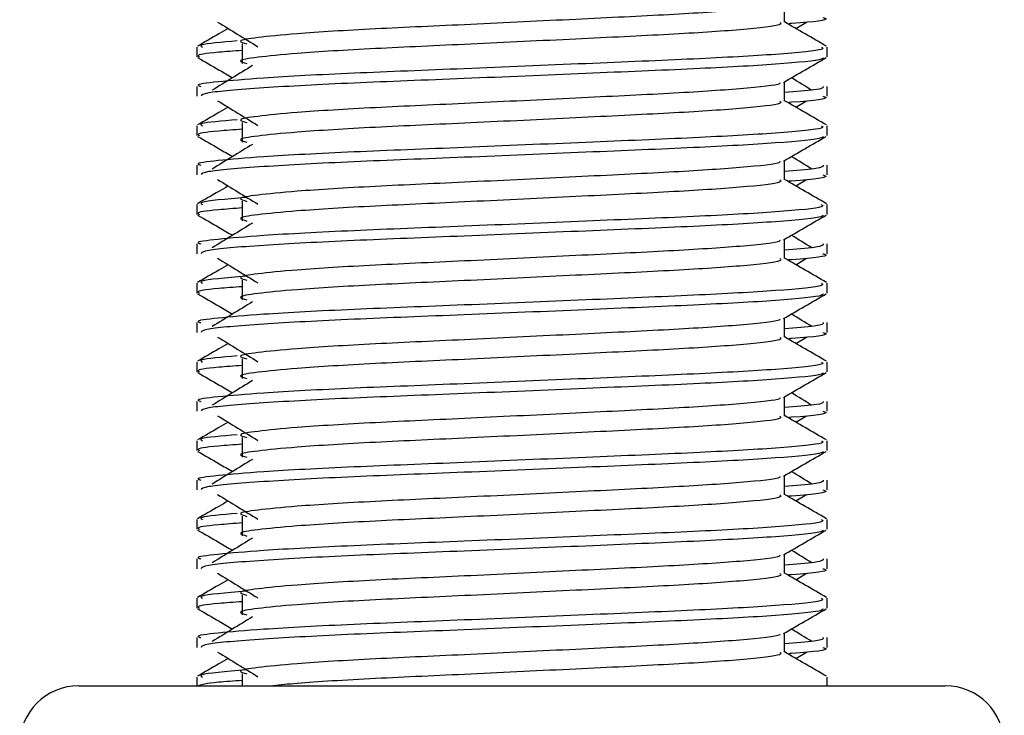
# Model space of a CAD drawing. Header units: millimetres. Extents: x 0 to 420, y 0 to 299.
# Tile 47 of 72: x 280.98 to 284.85, y 149.08 to 151.81. Entities that reach past the tile are written whole.
import ezdxf

# ---------------------------------------------------------------- set-up
doc = ezdxf.new("R2010")
doc.units = ezdxf.units.MM

msp = doc.modelspace()

# ---------------------------------------------------------------- linework, layer by layer
at = {"color": 7, "linetype": 'Continuous', "lineweight": 25}
for p, q in [((283.9832, 151.8042), (283.9832, 151.8797)), ((284.0279, 151.78), (284.0693, 151.8053)), ((281.6742, 151.7071), (281.6742, 151.6685)), ((281.8524, 151.7199), (281.8524, 151.6425)), ((284.1508, 151.6685), (284.1508, 151.7071)), ((281.6742, 151.5524), (281.6742, 151.5138)), ((283.9832, 151.4946), (283.9832, 151.5701)), ((284.1508, 151.5138), (284.1508, 151.5524)), ((284.0279, 151.4704), (284.0693, 151.4958)), ((281.6742, 151.3975), (281.6742, 151.3589)), ((281.8524, 151.4103), (281.8524, 151.333)), ((284.1508, 151.3589), (284.1508, 151.3975)), ((281.6742, 151.2428), (281.6742, 151.2042)), ((283.9832, 151.1851), (283.9832, 151.2605)), ((284.1508, 151.2042), (284.1508, 151.2428)), ((284.0279, 151.1608), (284.0693, 151.1862)), ((281.6742, 151.088), (281.6742, 151.0494)), ((281.8524, 151.1008), (281.8524, 151.0234)), ((284.1508, 151.0494), (284.1508, 151.088)), ((281.6742, 150.9332), (281.6742, 150.8946)), ((283.9832, 150.8755), (283.9832, 150.951)), ((284.1508, 150.8946), (284.1508, 150.9332)), ((284.0279, 150.8513), (284.0693, 150.8766)), ((281.6742, 150.7784), (281.6742, 150.7398)), ((281.8524, 150.7912), (281.8524, 150.7138)), ((284.1508, 150.7398), (284.1508, 150.7784)), ((281.6742, 150.6237), (281.6742, 150.5851)), ((283.9832, 150.5659), (283.9832, 150.6414)), ((284.1508, 150.5851), (284.1508, 150.6237)), ((284.0279, 150.5417), (284.0693, 150.5671)), ((281.6742, 150.4688), (281.6742, 150.4302)), ((281.8524, 150.4816), (281.8524, 150.4042)), ((284.1508, 150.4302), (284.1508, 150.4688)), ((281.6742, 150.3141), (281.6742, 150.2755)), ((283.9832, 150.2563), (283.9832, 150.3318)), ((284.1508, 150.2755), (284.1508, 150.3141)), ((284.0279, 150.2321), (284.0693, 150.2575)), ((281.6742, 150.1593), (281.6742, 150.1207)), ((281.8524, 150.1721), (281.8524, 150.0947)), ((284.1508, 150.1207), (284.1508, 150.1593)), ((281.6742, 150.0045), (281.6742, 149.9659)), ((283.9832, 149.9468), (283.9832, 150.0223)), ((284.1508, 149.9659), (284.1508, 150.0045)), ((284.0279, 149.9225), (284.0693, 149.9479)), ((281.6742, 149.8497), (281.6742, 149.8111)), ((281.8524, 149.8625), (281.8524, 149.7851)), ((284.1508, 149.8111), (284.1508, 149.8497)), ((281.6742, 149.6949), (281.6742, 149.6564)), ((283.9832, 149.6372), (283.9832, 149.7127)), ((284.1508, 149.6564), (284.1508, 149.6949)), ((284.0279, 149.613), (284.0693, 149.6383)), ((281.6742, 149.5401), (281.6742, 149.5015)), ((281.8524, 149.5529), (281.8524, 149.4755)), ((284.1508, 149.5015), (284.1508, 149.5401)), ((281.6742, 149.3854), (281.6742, 149.3468)), ((283.9832, 149.3276), (283.9832, 149.4031)), ((284.1508, 149.3468), (284.1508, 149.3854)), ((284.0279, 149.3034), (284.0693, 149.3288)), ((281.6742, 149.2305), (281.6742, 149.1961)), ((281.8524, 149.2433), (281.8524, 149.1961)), ((284.1508, 149.1961), (284.1508, 149.2305)), ((281.2098, 149.1961), (283.0601, 149.1961)), ((283.0601, 149.1961), (284.6151, 149.1961))]:
    msp.add_line(p, q, dxfattribs=at)
for centre, start, end in [((281.2098, 148.9639), 90, 180), ((284.6151, 148.9639), 0, 90)]:
    msp.add_arc(centre, 0.2322, start, end, dxfattribs=at)
for points, knots in [([(283.9642, 151.8775), (283.9655, 151.8758), (283.9712, 151.868), (283.8254, 151.852), (283.5455, 151.834), (283.1649, 151.816), (282.7517, 151.7956), (282.3604, 151.7784), (282.0711, 151.7609), (281.9045, 151.7441), (281.8266, 151.7317), (281.857, 151.7233), (281.8705, 151.7196)], [0, 0, 0, 0, 0.035107, 0.156135, 0.273953, 0.391653, 0.512699, 0.629093, 0.748412, 0.840135, 0.92875, 1, 1, 1, 1]), ([(284.1347, 151.8234), (284.1392, 151.8219), (284.1622, 151.8145), (284.1063, 151.8056), (284.0036, 151.7989), (284, 151.7987)], [0, 0, 0, 0, 0.190296, 0.972093, 1, 1, 1, 1]), ([(281.7971, 151.78), (281.7849, 151.7729), (281.7447, 151.7497), (281.7045, 151.7264), (281.6765, 151.7102)], [0, 0, 0, 0, 0.303338, 1, 1, 1, 1]), ([(281.7557, 151.8053), (281.7821, 151.7892), (281.8348, 151.7569), (281.8875, 151.7245), (281.9138, 151.7084)], [0, 0, 0, 0, 0.500011, 1, 1, 1, 1]), ([(283.9647, 151.804), (283.9681, 151.801), (283.9783, 151.792), (283.8275, 151.7747), (283.5449, 151.7566), (283.1651, 151.7386), (282.7517, 151.7182), (282.3604, 151.701), (282.0711, 151.6835), (281.9045, 151.6667), (281.8267, 151.6543), (281.857, 151.646), (281.8705, 151.6423)], [0, 0, 0, 0, 0.059132, 0.177163, 0.292064, 0.406849, 0.524898, 0.638409, 0.754774, 0.844226, 0.930647, 1, 1, 1, 1]), ([(284.1484, 151.7102), (284.1204, 151.7264), (284.0654, 151.7583), (284.0103, 151.7901), (283.9832, 151.8058)], [0, 0, 0, 0, 0.5083681, 1, 1, 1, 1]), ([(281.8323, 151.731), (281.7716, 151.7258), (281.6753, 151.7175), (281.6902, 151.7099), (281.6956, 151.7071)], [0, 0, 0, 0, 0.629852, 1, 1, 1, 1]), ([(284.1293, 151.7071), (284.1332, 151.7041), (284.1448, 151.6952), (283.9707, 151.6779), (283.6439, 151.6599), (283.2047, 151.6419), (282.7264, 151.6214), (282.2743, 151.6043), (281.9383, 151.5867), (281.7501, 151.5699), (281.664, 151.5598), (281.6848, 151.5538), (281.6897, 151.5524)], [0, 0, 0, 0, 0.061077, 0.184512, 0.304677, 0.424721, 0.548174, 0.666888, 0.788581, 0.882129, 0.97251, 1, 1, 1, 1]), ([(281.8524, 151.6935), (281.8195, 151.6911), (281.7183, 151.6837), (281.6701, 151.6759), (281.6818, 151.6699), (281.6845, 151.6685)], [0, 0, 0, 0, 0.270543, 0.831179, 1, 1, 1, 1]), ([(281.6771, 151.6654), (281.7051, 151.6492), (281.7508, 151.6228), (281.7965, 151.5963), (281.8141, 151.5861)], [0, 0, 0, 0, 0.61317, 1, 1, 1, 1]), ([(284.136, 151.6652), (284.135, 151.6633), (284.1311, 151.6553), (283.9711, 151.6392), (283.6438, 151.6212), (283.2046, 151.6032), (282.7268, 151.5827), (282.2726, 151.5656), (281.9152, 151.5465), (281.6998, 151.5282), (281.6931, 151.518), (281.6903, 151.5138)], [0, 0, 0, 0, 0.039912, 0.166158, 0.289058, 0.411836, 0.5381, 0.659517, 0.783982, 0.909693, 1, 1, 1, 1]), ([(283.9799, 151.5682), (284.0078, 151.5844), (284.0638, 151.6168), (284.1198, 151.6492), (284.1478, 151.6654)], [0, 0, 0, 0, 0.499936, 1, 1, 1, 1]), ([(281.8924, 151.6341), (281.8661, 151.6179), (281.8133, 151.5856), (281.7606, 151.5533), (281.7343, 151.5371)], [0, 0, 0, 0, 0.49999, 1, 1, 1, 1]), ([(284.0907, 151.5371), (284.0643, 151.5533), (284.0378, 151.5696), (284.0111, 151.5859), (284.0108, 151.5861)], [0, 0, 0, 0, 0.989832, 1, 1, 1, 1]), ([(283.9642, 151.5679), (283.9655, 151.5662), (283.9712, 151.5584), (283.8254, 151.5425), (283.5455, 151.5244), (283.1649, 151.5064), (282.7517, 151.486), (282.3604, 151.4689), (282.0711, 151.4513), (281.9045, 151.4345), (281.8266, 151.4221), (281.857, 151.4138), (281.8705, 151.4101)], [0, 0, 0, 0, 0.035107, 0.156135, 0.273953, 0.391653, 0.512699, 0.629093, 0.748412, 0.840135, 0.92875, 1, 1, 1, 1]), ([(284.1353, 151.5524), (284.136, 151.5478), (284.1372, 151.5399), (284.0279, 151.5314), (283.9832, 151.5279)], [0, 0, 0, 0, 0.590683, 1, 1, 1, 1]), ([(284.1347, 151.5138), (284.1392, 151.5123), (284.1622, 151.5049), (284.1063, 151.496), (284.0036, 151.4894), (284, 151.4891)], [0, 0, 0, 0, 0.190296, 0.972093, 1, 1, 1, 1]), ([(281.7971, 151.4704), (281.7849, 151.4633), (281.7447, 151.4401), (281.7045, 151.4168), (281.6765, 151.4006)], [0, 0, 0, 0, 0.303338, 1, 1, 1, 1]), ([(281.7557, 151.4958), (281.7821, 151.4796), (281.8348, 151.4473), (281.8875, 151.415), (281.9138, 151.3988)], [0, 0, 0, 0, 0.500011, 1, 1, 1, 1]), ([(283.9647, 151.4944), (283.9681, 151.4914), (283.9783, 151.4824), (283.8275, 151.4651), (283.5449, 151.447), (283.1651, 151.429), (282.7517, 151.4086), (282.3604, 151.3915), (282.0711, 151.3739), (281.9045, 151.3571), (281.8267, 151.3447), (281.857, 151.3364), (281.8705, 151.3327)], [0, 0, 0, 0, 0.059132, 0.177163, 0.292064, 0.406849, 0.524898, 0.638409, 0.754774, 0.844226, 0.930647, 1, 1, 1, 1]), ([(284.1484, 151.4006), (284.1204, 151.4168), (284.0654, 151.4487), (284.0103, 151.4806), (283.9832, 151.4962)], [0, 0, 0, 0, 0.508368, 1, 1, 1, 1]), ([(281.8323, 151.4214), (281.7716, 151.4162), (281.6753, 151.408), (281.6902, 151.4004), (281.6956, 151.3975)], [0, 0, 0, 0, 0.629852, 1, 1, 1, 1]), ([(284.1293, 151.3975), (284.1332, 151.3946), (284.1448, 151.3856), (283.9707, 151.3684), (283.6439, 151.3503), (283.2047, 151.3323), (282.7264, 151.3119), (282.2743, 151.2947), (281.9383, 151.2772), (281.7501, 151.2603), (281.664, 151.2502), (281.6848, 151.2442), (281.6897, 151.2428)], [0, 0, 0, 0, 0.0610772, 0.1845123, 0.3046768, 0.4247211, 0.5481742, 0.6668878, 0.7885815, 0.8821287, 0.9725098, 1, 1, 1, 1]), ([(281.8524, 151.384), (281.8195, 151.3815), (281.7183, 151.3741), (281.6701, 151.3663), (281.6818, 151.3603), (281.6845, 151.3589)], [0, 0, 0, 0, 0.270543, 0.831179, 1, 1, 1, 1]), ([(281.6771, 151.3558), (281.7051, 151.3396), (281.7508, 151.3132), (281.7965, 151.2868), (281.8141, 151.2765)], [0, 0, 0, 0, 0.61317, 1, 1, 1, 1]), ([(284.136, 151.3556), (284.135, 151.3537), (284.1311, 151.3457), (283.9711, 151.3297), (283.6438, 151.3116), (283.2046, 151.2936), (282.7268, 151.2732), (282.2726, 151.256), (281.9152, 151.2369), (281.6998, 151.2186), (281.6931, 151.2085), (281.6903, 151.2042)], [0, 0, 0, 0, 0.0399117, 0.1661575, 0.2890582, 0.4118359, 0.5381002, 0.6595169, 0.7839817, 0.9096926, 1, 1, 1, 1]), ([(283.9799, 151.2586), (284.0078, 151.2748), (284.0638, 151.3072), (284.1198, 151.3396), (284.1478, 151.3558)], [0, 0, 0, 0, 0.499936, 1, 1, 1, 1]), ([(281.8924, 151.3245), (281.8661, 151.3084), (281.8133, 151.276), (281.7606, 151.2437), (281.7343, 151.2276)], [0, 0, 0, 0, 0.49999, 1, 1, 1, 1]), ([(284.0907, 151.2276), (284.0643, 151.2437), (284.0378, 151.26), (284.0111, 151.2764), (284.0108, 151.2765)], [0, 0, 0, 0, 0.9898318, 1, 1, 1, 1]), ([(283.9642, 151.2584), (283.9655, 151.2566), (283.9712, 151.2488), (283.8254, 151.2329), (283.5455, 151.2149), (283.1649, 151.1969), (282.7517, 151.1764), (282.3604, 151.1593), (282.0711, 151.1417), (281.9045, 151.1249), (281.8266, 151.1126), (281.857, 151.1042), (281.8705, 151.1005)], [0, 0, 0, 0, 0.035107, 0.156135, 0.273953, 0.391653, 0.512699, 0.629093, 0.748412, 0.840135, 0.92875, 1, 1, 1, 1]), ([(284.1353, 151.2428), (284.136, 151.2382), (284.1372, 151.2304), (284.0279, 151.2219), (283.9832, 151.2184)], [0, 0, 0, 0, 0.590683, 1, 1, 1, 1]), ([(284.1347, 151.2042), (284.1392, 151.2028), (284.1622, 151.1954), (284.1063, 151.1864), (284.0036, 151.1798), (284, 151.1796)], [0, 0, 0, 0, 0.190296, 0.972093, 1, 1, 1, 1]), ([(281.7971, 151.1608), (281.7849, 151.1538), (281.7447, 151.1305), (281.7045, 151.1073), (281.6765, 151.0911)], [0, 0, 0, 0, 0.303338, 1, 1, 1, 1]), ([(281.7557, 151.1862), (281.7821, 151.17), (281.8348, 151.1377), (281.8875, 151.1054), (281.9138, 151.0892)], [0, 0, 0, 0, 0.500011, 1, 1, 1, 1]), ([(283.9647, 151.1848), (283.9681, 151.1818), (283.9783, 151.1728), (283.8275, 151.1555), (283.5449, 151.1375), (283.1651, 151.1195), (282.7517, 151.099), (282.3604, 151.0819), (282.0711, 151.0643), (281.9045, 151.0475), (281.8267, 151.0352), (281.857, 151.0268), (281.8705, 151.0231)], [0, 0, 0, 0, 0.059132, 0.177163, 0.292064, 0.406849, 0.524898, 0.638409, 0.754774, 0.844226, 0.930647, 1, 1, 1, 1]), ([(284.1484, 151.0911), (284.1204, 151.1073), (284.0654, 151.1391), (284.0103, 151.171), (283.9832, 151.1867)], [0, 0, 0, 0, 0.508368, 1, 1, 1, 1]), ([(281.8658, 151.1156), (281.789, 151.1091), (281.6759, 151.0996), (281.6908, 151.0908), (281.6956, 151.088)], [0, 0, 0, 0, 0.678995, 1, 1, 1, 1]), ([(284.1293, 151.088), (284.1332, 151.085), (284.1448, 151.076), (283.9707, 151.0588), (283.6439, 151.0407), (283.2047, 151.0227), (282.7264, 151.0023), (282.2743, 150.9852), (281.9383, 150.9676), (281.7501, 150.9508), (281.664, 150.9406), (281.6848, 150.9346), (281.6897, 150.9332)], [0, 0, 0, 0, 0.0610772, 0.1845123, 0.3046768, 0.4247211, 0.5481742, 0.6668878, 0.7885815, 0.8821287, 0.9725098, 1, 1, 1, 1]), ([(281.8524, 151.0744), (281.8195, 151.072), (281.7183, 151.0646), (281.6701, 151.0567), (281.6818, 151.0508), (281.6845, 151.0494)], [0, 0, 0, 0, 0.270543, 0.831179, 1, 1, 1, 1]), ([(281.6771, 151.0463), (281.7051, 151.0301), (281.7508, 151.0036), (281.7965, 150.9772), (281.8141, 150.967)], [0, 0, 0, 0, 0.61317, 1, 1, 1, 1]), ([(284.136, 151.046), (284.135, 151.0441), (284.1311, 151.0361), (283.9711, 151.0201), (283.6438, 151.002), (283.2046, 150.984), (282.7268, 150.9636), (282.2726, 150.9465), (281.9152, 150.9273), (281.6998, 150.909), (281.6931, 150.8989), (281.6903, 150.8946)], [0, 0, 0, 0, 0.039912, 0.166158, 0.289058, 0.411836, 0.5381, 0.659517, 0.783982, 0.909693, 1, 1, 1, 1]), ([(283.9799, 150.949), (284.0078, 150.9652), (284.0638, 150.9976), (284.1198, 151.0301), (284.1478, 151.0463)], [0, 0, 0, 0, 0.499936, 1, 1, 1, 1]), ([(281.8924, 151.0149), (281.8661, 150.9988), (281.8133, 150.9665), (281.7606, 150.9342), (281.7343, 150.918)], [0, 0, 0, 0, 0.49999, 1, 1, 1, 1]), ([(284.0907, 150.918), (284.0643, 150.9342), (284.0378, 150.9505), (284.0111, 150.9668), (284.0108, 150.967)], [0, 0, 0, 0, 0.989832, 1, 1, 1, 1]), ([(283.9642, 150.9488), (283.9655, 150.947), (283.9712, 150.9393), (283.8254, 150.9233), (283.5455, 150.9053), (283.1649, 150.8873), (282.7517, 150.8668), (282.3604, 150.8497), (282.0711, 150.8321), (281.9045, 150.8153), (281.8266, 150.803), (281.857, 150.7946), (281.8705, 150.7909)], [0, 0, 0, 0, 0.035107, 0.156135, 0.273953, 0.391653, 0.512699, 0.629093, 0.748412, 0.840135, 0.92875, 1, 1, 1, 1]), ([(284.1353, 150.9332), (284.136, 150.9286), (284.1372, 150.9208), (284.0279, 150.9123), (283.9832, 150.9088)], [0, 0, 0, 0, 0.590683, 1, 1, 1, 1]), ([(284.1347, 150.8946), (284.1392, 150.8932), (284.1622, 150.8858), (284.1063, 150.8769), (284.0036, 150.8702), (284, 150.87)], [0, 0, 0, 0, 0.190296, 0.972093, 1, 1, 1, 1]), ([(281.7971, 150.8513), (281.7849, 150.8442), (281.7447, 150.8209), (281.7045, 150.7977), (281.6765, 150.7815)], [0, 0, 0, 0, 0.303338, 1, 1, 1, 1]), ([(281.7557, 150.8766), (281.7821, 150.8605), (281.8348, 150.8282), (281.8875, 150.7958), (281.9138, 150.7797)], [0, 0, 0, 0, 0.500011, 1, 1, 1, 1]), ([(283.9647, 150.8753), (283.9681, 150.8723), (283.9783, 150.8633), (283.8275, 150.846), (283.5449, 150.8279), (283.1651, 150.8099), (282.7517, 150.7895), (282.3604, 150.7723), (282.0711, 150.7548), (281.9045, 150.738), (281.8267, 150.7256), (281.857, 150.7173), (281.8705, 150.7135)], [0, 0, 0, 0, 0.059132, 0.177163, 0.292064, 0.406849, 0.524898, 0.638409, 0.754774, 0.844226, 0.930647, 1, 1, 1, 1]), ([(284.1484, 150.7815), (284.1204, 150.7977), (284.0654, 150.8296), (284.0103, 150.8614), (283.9832, 150.8771)], [0, 0, 0, 0, 0.508368, 1, 1, 1, 1]), ([(281.8658, 150.806), (281.789, 150.7995), (281.6759, 150.79), (281.6908, 150.7812), (281.6956, 150.7784)], [0, 0, 0, 0, 0.678995, 1, 1, 1, 1]), ([(284.1293, 150.7784), (284.1332, 150.7754), (284.1448, 150.7665), (283.9707, 150.7492), (283.6439, 150.7312), (283.2047, 150.7131), (282.7264, 150.6927), (282.2743, 150.6756), (281.9383, 150.658), (281.7501, 150.6412), (281.664, 150.6311), (281.6848, 150.6251), (281.6897, 150.6237)], [0, 0, 0, 0, 0.061077, 0.184512, 0.304677, 0.424721, 0.548174, 0.666888, 0.788581, 0.882129, 0.97251, 1, 1, 1, 1]), ([(281.8524, 150.7648), (281.8195, 150.7624), (281.7183, 150.755), (281.6701, 150.7472), (281.6818, 150.7412), (281.6845, 150.7398)], [0, 0, 0, 0, 0.270543, 0.831179, 1, 1, 1, 1]), ([(281.6771, 150.7367), (281.7051, 150.7205), (281.7508, 150.6941), (281.7965, 150.6676), (281.8141, 150.6574)], [0, 0, 0, 0, 0.61317, 1, 1, 1, 1]), ([(284.136, 150.7365), (284.135, 150.7346), (284.1311, 150.7266), (283.9711, 150.7105), (283.6438, 150.6925), (283.2046, 150.6745), (282.7268, 150.654), (282.2726, 150.6369), (281.9152, 150.6177), (281.6998, 150.5995), (281.6931, 150.5893), (281.6903, 150.5851)], [0, 0, 0, 0, 0.039912, 0.166158, 0.289058, 0.411836, 0.5381, 0.659517, 0.783982, 0.909693, 1, 1, 1, 1]), ([(283.9799, 150.6395), (284.0078, 150.6557), (284.0638, 150.6881), (284.1198, 150.7205), (284.1478, 150.7367)], [0, 0, 0, 0, 0.499936, 1, 1, 1, 1]), ([(281.8924, 150.7054), (281.8661, 150.6892), (281.8133, 150.6569), (281.7606, 150.6246), (281.7343, 150.6084)], [0, 0, 0, 0, 0.49999, 1, 1, 1, 1]), ([(284.0907, 150.6084), (284.0643, 150.6246), (284.0378, 150.6409), (284.0111, 150.6572), (284.0108, 150.6574)], [0, 0, 0, 0, 0.989832, 1, 1, 1, 1]), ([(283.9642, 150.6392), (283.9655, 150.6375), (283.9712, 150.6297), (283.8254, 150.6138), (283.5455, 150.5957), (283.1649, 150.5777), (282.7517, 150.5573), (282.3604, 150.5401), (282.0711, 150.5226), (281.9045, 150.5058), (281.8266, 150.4934), (281.857, 150.4851), (281.8705, 150.4813)], [0, 0, 0, 0, 0.035107, 0.156135, 0.273953, 0.391653, 0.512699, 0.629093, 0.748412, 0.840135, 0.92875, 1, 1, 1, 1]), ([(284.1353, 150.6237), (284.136, 150.619), (284.1372, 150.6112), (284.0279, 150.6027), (283.9832, 150.5992)], [0, 0, 0, 0, 0.590683, 1, 1, 1, 1]), ([(284.1347, 150.5851), (284.1392, 150.5836), (284.1622, 150.5762), (284.1063, 150.5673), (284.0036, 150.5606), (284, 150.5604)], [0, 0, 0, 0, 0.190296, 0.972093, 1, 1, 1, 1]), ([(281.7971, 150.5417), (281.7849, 150.5346), (281.7447, 150.5114), (281.7045, 150.4881), (281.6765, 150.4719)], [0, 0, 0, 0, 0.3033381, 1, 1, 1, 1]), ([(281.7557, 150.5671), (281.7821, 150.5509), (281.8348, 150.5186), (281.8875, 150.4863), (281.9138, 150.4701)], [0, 0, 0, 0, 0.500011, 1, 1, 1, 1]), ([(283.9647, 150.5657), (283.9681, 150.5627), (283.9783, 150.5537), (283.8275, 150.5364), (283.5449, 150.5183), (283.1651, 150.5003), (282.7517, 150.4799), (282.3604, 150.4628), (282.0711, 150.4452), (281.9045, 150.4284), (281.8267, 150.416), (281.857, 150.4077), (281.8705, 150.404)], [0, 0, 0, 0, 0.059132, 0.177163, 0.292064, 0.406849, 0.524898, 0.638409, 0.754774, 0.844226, 0.930647, 1, 1, 1, 1]), ([(284.1484, 150.4719), (284.1204, 150.4881), (284.0654, 150.52), (284.0103, 150.5519), (283.9832, 150.5675)], [0, 0, 0, 0, 0.508368, 1, 1, 1, 1]), ([(281.8323, 150.4927), (281.7716, 150.4875), (281.6753, 150.4793), (281.6902, 150.4716), (281.6956, 150.4688)], [0, 0, 0, 0, 0.629852, 1, 1, 1, 1]), ([(284.1293, 150.4688), (284.1332, 150.4659), (284.1448, 150.4569), (283.9707, 150.4397), (283.6439, 150.4216), (283.2047, 150.4036), (282.7264, 150.3831), (282.2743, 150.366), (281.9383, 150.3484), (281.7501, 150.3316), (281.664, 150.3215), (281.6848, 150.3155), (281.6897, 150.3141)], [0, 0, 0, 0, 0.061077, 0.184512, 0.304677, 0.424721, 0.548174, 0.666888, 0.788581, 0.882129, 0.97251, 1, 1, 1, 1]), ([(281.8524, 150.4552), (281.8195, 150.4528), (281.7183, 150.4454), (281.6701, 150.4376), (281.6818, 150.4316), (281.6845, 150.4302)], [0, 0, 0, 0, 0.270543, 0.831179, 1, 1, 1, 1]), ([(281.6771, 150.4271), (281.7051, 150.4109), (281.7508, 150.3845), (281.7965, 150.358), (281.8141, 150.3478)], [0, 0, 0, 0, 0.61317, 1, 1, 1, 1]), ([(284.136, 150.4269), (284.135, 150.425), (284.1311, 150.417), (283.9711, 150.4009), (283.6438, 150.3829), (283.2046, 150.3649), (282.7268, 150.3444), (282.2726, 150.3273), (281.9152, 150.3082), (281.6998, 150.2899), (281.6931, 150.2797), (281.6903, 150.2755)], [0, 0, 0, 0, 0.039912, 0.166158, 0.289058, 0.411836, 0.5381, 0.659517, 0.783982, 0.909693, 1, 1, 1, 1]), ([(283.9799, 150.3299), (284.0078, 150.3461), (284.0638, 150.3785), (284.1198, 150.4109), (284.1478, 150.4271)], [0, 0, 0, 0, 0.4999356, 1, 1, 1, 1]), ([(281.8924, 150.3958), (281.8661, 150.3796), (281.8133, 150.3473), (281.7606, 150.315), (281.7343, 150.2989)], [0, 0, 0, 0, 0.49999, 1, 1, 1, 1]), ([(284.0907, 150.2989), (284.0643, 150.315), (284.0378, 150.3313), (284.0111, 150.3477), (284.0108, 150.3478)], [0, 0, 0, 0, 0.989832, 1, 1, 1, 1]), ([(283.9642, 150.3296), (283.9655, 150.3279), (283.9712, 150.3201), (283.8254, 150.3042), (283.5455, 150.2862), (283.1649, 150.2681), (282.7517, 150.2477), (282.3604, 150.2306), (282.0711, 150.213), (281.9045, 150.1962), (281.8266, 150.1838), (281.857, 150.1755), (281.8705, 150.1718)], [0, 0, 0, 0, 0.035107, 0.156135, 0.273953, 0.391653, 0.512699, 0.629093, 0.748412, 0.840135, 0.92875, 1, 1, 1, 1]), ([(284.1353, 150.3141), (284.136, 150.3095), (284.1372, 150.3016), (284.0279, 150.2931), (283.9832, 150.2897)], [0, 0, 0, 0, 0.590683, 1, 1, 1, 1]), ([(284.1347, 150.2755), (284.1392, 150.2741), (284.1622, 150.2666), (284.1063, 150.2577), (284.0036, 150.2511), (284, 150.2508)], [0, 0, 0, 0, 0.190296, 0.972093, 1, 1, 1, 1]), ([(281.7971, 150.2321), (281.7849, 150.2251), (281.7447, 150.2018), (281.7045, 150.1785), (281.6765, 150.1623)], [0, 0, 0, 0, 0.303338, 1, 1, 1, 1]), ([(281.7557, 150.2575), (281.7821, 150.2413), (281.8348, 150.209), (281.8875, 150.1767), (281.9138, 150.1605)], [0, 0, 0, 0, 0.500011, 1, 1, 1, 1]), ([(283.9647, 150.2561), (283.9681, 150.2531), (283.9783, 150.2441), (283.8275, 150.2268), (283.5449, 150.2088), (283.1651, 150.1907), (282.7517, 150.1703), (282.3604, 150.1532), (282.0711, 150.1356), (281.9045, 150.1188), (281.8267, 150.1065), (281.857, 150.0981), (281.8705, 150.0944)], [0, 0, 0, 0, 0.059132, 0.177163, 0.292064, 0.406849, 0.524898, 0.638409, 0.754774, 0.844226, 0.930647, 1, 1, 1, 1]), ([(284.1484, 150.1623), (284.1204, 150.1785), (284.0654, 150.2104), (284.0103, 150.2423), (283.9832, 150.258)], [0, 0, 0, 0, 0.508368, 1, 1, 1, 1]), ([(281.8323, 150.1831), (281.7716, 150.1779), (281.6753, 150.1697), (281.6902, 150.1621), (281.6956, 150.1593)], [0, 0, 0, 0, 0.629852, 1, 1, 1, 1]), ([(284.1293, 150.1593), (284.1332, 150.1563), (284.1448, 150.1473), (283.9707, 150.1301), (283.6439, 150.112), (283.2047, 150.094), (282.7264, 150.0736), (282.2743, 150.0564), (281.9383, 150.0389), (281.7501, 150.0221), (281.664, 150.0119), (281.6848, 150.0059), (281.6897, 150.0045)], [0, 0, 0, 0, 0.061077, 0.184512, 0.304677, 0.424721, 0.548174, 0.666888, 0.788581, 0.882129, 0.97251, 1, 1, 1, 1]), ([(281.8524, 150.1457), (281.8195, 150.1433), (281.7183, 150.1359), (281.6701, 150.128), (281.6818, 150.122), (281.6845, 150.1207)], [0, 0, 0, 0, 0.270543, 0.831179, 1, 1, 1, 1]), ([(281.6771, 150.1175), (281.7051, 150.1013), (281.7508, 150.0749), (281.7965, 150.0485), (281.8141, 150.0382)], [0, 0, 0, 0, 0.61317, 1, 1, 1, 1]), ([(284.136, 150.1173), (284.135, 150.1154), (284.1311, 150.1074), (283.9711, 150.0914), (283.6438, 150.0733), (283.2046, 150.0553), (282.7268, 150.0349), (282.2726, 150.0178), (281.9152, 149.9986), (281.6998, 149.9803), (281.6931, 149.9702), (281.6903, 149.9659)], [0, 0, 0, 0, 0.039912, 0.166158, 0.289058, 0.411836, 0.5381, 0.659517, 0.783982, 0.909693, 1, 1, 1, 1]), ([(283.9799, 150.0203), (284.0078, 150.0365), (284.0638, 150.0689), (284.1198, 150.1013), (284.1478, 150.1175)], [0, 0, 0, 0, 0.499936, 1, 1, 1, 1]), ([(281.8924, 150.0862), (281.8661, 150.0701), (281.8133, 150.0378), (281.7606, 150.0054), (281.7343, 149.9893)], [0, 0, 0, 0, 0.49999, 1, 1, 1, 1]), ([(284.0907, 149.9893), (284.0643, 150.0054), (284.0378, 150.0218), (284.0111, 150.0381), (284.0108, 150.0382)], [0, 0, 0, 0, 0.989832, 1, 1, 1, 1]), ([(283.9642, 150.0201), (283.9655, 150.0183), (283.9712, 150.0105), (283.8254, 149.9946), (283.5455, 149.9766), (283.1649, 149.9586), (282.7517, 149.9381), (282.3604, 149.921), (282.0711, 149.9034), (281.9045, 149.8866), (281.8266, 149.8743), (281.857, 149.8659), (281.8705, 149.8622)], [0, 0, 0, 0, 0.035107, 0.156135, 0.273953, 0.391653, 0.512699, 0.629093, 0.748412, 0.840135, 0.92875, 1, 1, 1, 1]), ([(284.1353, 150.0045), (284.136, 149.9999), (284.1372, 149.9921), (284.0279, 149.9836), (283.9832, 149.9801)], [0, 0, 0, 0, 0.590683, 1, 1, 1, 1]), ([(284.1347, 149.9659), (284.1392, 149.9645), (284.1622, 149.9571), (284.1063, 149.9481), (284.0036, 149.9415), (284, 149.9413)], [0, 0, 0, 0, 0.190296, 0.972093, 1, 1, 1, 1]), ([(281.7971, 149.9225), (281.7849, 149.9155), (281.7447, 149.8922), (281.7045, 149.869), (281.6765, 149.8528)], [0, 0, 0, 0, 0.303338, 1, 1, 1, 1]), ([(281.7557, 149.9479), (281.7821, 149.9318), (281.8348, 149.8994), (281.8875, 149.8671), (281.9138, 149.851)], [0, 0, 0, 0, 0.500011, 1, 1, 1, 1]), ([(283.9647, 149.9465), (283.9681, 149.9435), (283.9783, 149.9345), (283.8275, 149.9173), (283.5449, 149.8992), (283.1651, 149.8812), (282.7517, 149.8607), (282.3604, 149.8436), (282.0711, 149.826), (281.9045, 149.8092), (281.8267, 149.7969), (281.857, 149.7885), (281.8705, 149.7848)], [0, 0, 0, 0, 0.059132, 0.177163, 0.292064, 0.406849, 0.524898, 0.638409, 0.754774, 0.844226, 0.930647, 1, 1, 1, 1]), ([(284.1484, 149.8528), (284.1204, 149.869), (284.0654, 149.9008), (284.0103, 149.9327), (283.9832, 149.9484)], [0, 0, 0, 0, 0.508368, 1, 1, 1, 1]), ([(281.8323, 149.8736), (281.7716, 149.8684), (281.6753, 149.8601), (281.6902, 149.8525), (281.6956, 149.8497)], [0, 0, 0, 0, 0.6298517, 1, 1, 1, 1]), ([(284.1293, 149.8497), (284.1332, 149.8467), (284.1448, 149.8378), (283.9707, 149.8205), (283.6439, 149.8024), (283.2047, 149.7844), (282.7264, 149.764), (282.2743, 149.7469), (281.9383, 149.7293), (281.7501, 149.7125), (281.664, 149.7024), (281.6848, 149.6963), (281.6897, 149.6949)], [0, 0, 0, 0, 0.061077, 0.184512, 0.304677, 0.424721, 0.548174, 0.666888, 0.788581, 0.882129, 0.97251, 1, 1, 1, 1]), ([(281.8524, 149.8361), (281.8195, 149.8337), (281.7183, 149.8263), (281.6701, 149.8184), (281.6818, 149.8125), (281.6845, 149.8111)], [0, 0, 0, 0, 0.270543, 0.831179, 1, 1, 1, 1]), ([(281.6771, 149.808), (281.7051, 149.7918), (281.7508, 149.7653), (281.7965, 149.7389), (281.8141, 149.7287)], [0, 0, 0, 0, 0.61317, 1, 1, 1, 1]), ([(284.136, 149.8078), (284.135, 149.8058), (284.1311, 149.7978), (283.9711, 149.7818), (283.6438, 149.7638), (283.2046, 149.7457), (282.7268, 149.7253), (282.2726, 149.7082), (281.9152, 149.689), (281.6998, 149.6708), (281.6931, 149.6606), (281.6903, 149.6564)], [0, 0, 0, 0, 0.0399117, 0.1661575, 0.2890582, 0.4118359, 0.5381002, 0.6595169, 0.7839817, 0.9096926, 1, 1, 1, 1]), ([(283.9799, 149.7107), (284.0078, 149.7269), (284.0638, 149.7594), (284.1198, 149.7918), (284.1478, 149.808)], [0, 0, 0, 0, 0.499936, 1, 1, 1, 1]), ([(281.8924, 149.7767), (281.8661, 149.7605), (281.8133, 149.7282), (281.7606, 149.6959), (281.7343, 149.6797)], [0, 0, 0, 0, 0.49999, 1, 1, 1, 1]), ([(284.0907, 149.6797), (284.0643, 149.6959), (284.0378, 149.7122), (284.0111, 149.7285), (284.0108, 149.7287)], [0, 0, 0, 0, 0.989832, 1, 1, 1, 1]), ([(283.9642, 149.7105), (283.9655, 149.7088), (283.9712, 149.701), (283.8254, 149.685), (283.5455, 149.667), (283.1649, 149.649), (282.7517, 149.6286), (282.3604, 149.6114), (282.0711, 149.5939), (281.9045, 149.5771), (281.8266, 149.5647), (281.857, 149.5563), (281.8705, 149.5526)], [0, 0, 0, 0, 0.035107, 0.156135, 0.273953, 0.391653, 0.512699, 0.629093, 0.748412, 0.840135, 0.92875, 1, 1, 1, 1]), ([(284.1353, 149.6949), (284.136, 149.6903), (284.1372, 149.6825), (284.0279, 149.674), (283.9832, 149.6705)], [0, 0, 0, 0, 0.590683, 1, 1, 1, 1]), ([(284.1347, 149.6564), (284.1392, 149.6549), (284.1622, 149.6475), (284.1063, 149.6386), (284.0036, 149.6319), (284, 149.6317)], [0, 0, 0, 0, 0.190296, 0.972093, 1, 1, 1, 1]), ([(281.7971, 149.613), (281.7849, 149.6059), (281.7447, 149.5827), (281.7045, 149.5594), (281.6765, 149.5432)], [0, 0, 0, 0, 0.3033381, 1, 1, 1, 1]), ([(281.7557, 149.6383), (281.7821, 149.6222), (281.8348, 149.5899), (281.8875, 149.5575), (281.9138, 149.5414)], [0, 0, 0, 0, 0.500011, 1, 1, 1, 1]), ([(283.9647, 149.637), (283.9681, 149.634), (283.9783, 149.625), (283.8275, 149.6077), (283.5449, 149.5896), (283.1651, 149.5716), (282.7517, 149.5512), (282.3604, 149.534), (282.0711, 149.5165), (281.9045, 149.4997), (281.8267, 149.4873), (281.857, 149.479), (281.8705, 149.4753)], [0, 0, 0, 0, 0.059132, 0.177163, 0.292064, 0.406849, 0.524898, 0.638409, 0.754774, 0.844226, 0.930647, 1, 1, 1, 1]), ([(284.1484, 149.5432), (284.1204, 149.5594), (284.0654, 149.5913), (284.0103, 149.6231), (283.9832, 149.6388)], [0, 0, 0, 0, 0.508368, 1, 1, 1, 1]), ([(281.8658, 149.5677), (281.789, 149.5613), (281.6759, 149.5517), (281.6908, 149.5429), (281.6956, 149.5401)], [0, 0, 0, 0, 0.678995, 1, 1, 1, 1]), ([(284.1293, 149.5401), (284.1332, 149.5371), (284.1448, 149.5282), (283.9707, 149.5109), (283.6439, 149.4929), (283.2047, 149.4749), (282.7264, 149.4544), (282.2743, 149.4373), (281.9383, 149.4197), (281.7501, 149.4029), (281.664, 149.3928), (281.6848, 149.3868), (281.6897, 149.3854)], [0, 0, 0, 0, 0.061077, 0.184512, 0.304677, 0.424721, 0.548174, 0.666888, 0.788581, 0.882129, 0.97251, 1, 1, 1, 1]), ([(281.8524, 149.5265), (281.8195, 149.5241), (281.7183, 149.5167), (281.6701, 149.5089), (281.6818, 149.5029), (281.6845, 149.5015)], [0, 0, 0, 0, 0.2705432, 0.831179, 1, 1, 1, 1]), ([(281.6771, 149.4984), (281.7051, 149.4822), (281.7508, 149.4558), (281.7965, 149.4293), (281.8141, 149.4191)], [0, 0, 0, 0, 0.61317, 1, 1, 1, 1]), ([(284.136, 149.4982), (284.135, 149.4963), (284.1311, 149.4883), (283.9711, 149.4722), (283.6438, 149.4542), (283.2046, 149.4362), (282.7268, 149.4157), (282.2726, 149.3986), (281.9152, 149.3795), (281.6998, 149.3612), (281.6931, 149.351), (281.6903, 149.3468)], [0, 0, 0, 0, 0.039912, 0.166158, 0.289058, 0.411836, 0.5381, 0.659517, 0.783982, 0.909693, 1, 1, 1, 1]), ([(283.9799, 149.4012), (284.0078, 149.4174), (284.0638, 149.4498), (284.1198, 149.4822), (284.1478, 149.4984)], [0, 0, 0, 0, 0.499936, 1, 1, 1, 1]), ([(281.8924, 149.4671), (281.8661, 149.4509), (281.8133, 149.4186), (281.7606, 149.3863), (281.7343, 149.3701)], [0, 0, 0, 0, 0.49999, 1, 1, 1, 1]), ([(284.0907, 149.3701), (284.0643, 149.3863), (284.0378, 149.4026), (284.0111, 149.4189), (284.0108, 149.4191)], [0, 0, 0, 0, 0.989832, 1, 1, 1, 1]), ([(283.9642, 149.4009), (283.9655, 149.3992), (283.9712, 149.3914), (283.8254, 149.3755), (283.5455, 149.3574), (283.1649, 149.3394), (282.7517, 149.319), (282.3604, 149.3019), (282.0711, 149.2843), (281.9045, 149.2675), (281.8266, 149.2551), (281.857, 149.2468), (281.8705, 149.2431)], [0, 0, 0, 0, 0.035107, 0.156135, 0.273953, 0.391653, 0.512699, 0.629093, 0.748412, 0.840135, 0.92875, 1, 1, 1, 1]), ([(284.1353, 149.3854), (284.136, 149.3808), (284.1372, 149.3729), (284.0279, 149.3644), (283.9832, 149.3609)], [0, 0, 0, 0, 0.590683, 1, 1, 1, 1]), ([(284.1347, 149.3468), (284.1392, 149.3453), (284.1622, 149.3379), (284.1063, 149.329), (284.0036, 149.3224), (284, 149.3221)], [0, 0, 0, 0, 0.190296, 0.972093, 1, 1, 1, 1]), ([(281.7971, 149.3034), (281.7849, 149.2963), (281.7447, 149.2731), (281.7045, 149.2498), (281.6765, 149.2336)], [0, 0, 0, 0, 0.303338, 1, 1, 1, 1]), ([(281.7557, 149.3288), (281.7821, 149.3126), (281.8348, 149.2803), (281.8875, 149.248), (281.9138, 149.2318)], [0, 0, 0, 0, 0.500011, 1, 1, 1, 1]), ([(283.9647, 149.3274), (283.9681, 149.3244), (283.9783, 149.3154), (283.8276, 149.2981), (283.5449, 149.28), (283.1653, 149.262), (282.7509, 149.2416), (282.3631, 149.2245), (282.0944, 149.2087), (282.0034, 149.1991), (281.9743, 149.1961)], [0, 0, 0, 0, 0.073049, 0.218861, 0.360804, 0.502606, 0.648439, 0.788666, 0.932418, 1, 1, 1, 1]), ([(284.1484, 149.2336), (284.1204, 149.2498), (284.0654, 149.2817), (284.0103, 149.3136), (283.9832, 149.3292)], [0, 0, 0, 0, 0.508368, 1, 1, 1, 1]), ([(281.8658, 149.2582), (281.789, 149.2517), (281.6759, 149.2422), (281.6908, 149.2334), (281.6956, 149.2305)], [0, 0, 0, 0, 0.678995, 1, 1, 1, 1]), ([(281.8524, 149.217), (281.8188, 149.2146), (281.7154, 149.2072), (281.6936, 149.2005), (281.6789, 149.1961)], [0, 0, 0, 0, 0.325493, 1, 1, 1, 1])]:
    msp.add_open_spline(points, degree=3, knots=knots, dxfattribs=at)

doc.saveas('drawing.dxf')
